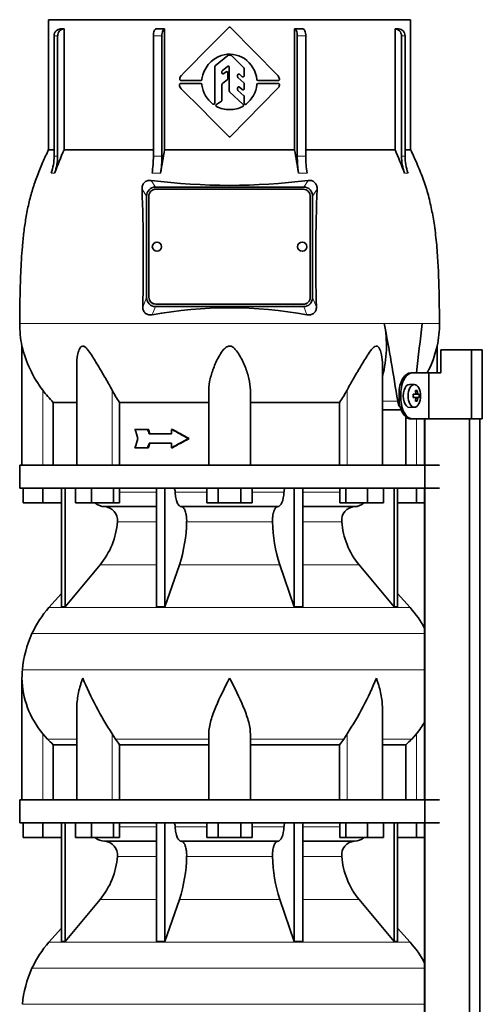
# Model space of a CAD drawing. Header units: millimetres. Extents: x 166 to 762, y -3522 to 2287.
# Tile 25 of 27: x 171 to 372, y 1536 to 1963. Entities that reach past the tile are written whole.
import ezdxf

# ---------------------------------------------------------------- set-up
doc = ezdxf.new("R2010")
doc.units = ezdxf.units.MM
for name, color, linetype in [('LOW_134-17', 7, 'Continuous'), ('M5X8_UNI7687', 7, 'Continuous'), ('VSI134_DIFFUSORE', 7, 'Continuous'), ('VSI134_TERMINALE', 7, 'Continuous'), ('VSI134_TESTATA', 7, 'Continuous')]:
    doc.layers.add(name, color=color, linetype=linetype)

# ---------------------------------------------------------------- blocks, each defined once
blk = doc.blocks.new('SE')
at = {"layer": 'LOW_134-17', "color": 7, "linetype": 'Continuous', "lineweight": 35}
for p, q in [((346.57, 1789.68), (346.57, 1769.68)), ((346.64, 1789.68), (346.64, -691.82)), ((366.02, -691.82), (366.02, 1789.68)), ((370.57, -691.82), (370.57, 1789.68)), ((346.57, 1759.68), (346.57, 1624.68)), ((346.57, 1614.68), (346.57, 1479.68))]:
    blk.add_line(p, q, dxfattribs=at)
at = {"layer": 'M5X8_UNI7687', "color": 7, "linetype": 'Continuous', "lineweight": 35}
for p, q in [((342.15, 1804.61), (340.05, 1804.68)), ((343.31, 1802.02), (342.65, 1801.48)), ((341.67, 1800.31), (342.47, 1800.39)), ((342.47, 1798.97), (341.67, 1799.06)), ((344.21, 1800.38), (341.98, 1800.22)), ((344.21, 1798.99), (341.98, 1799.15)), ((343.31, 1797.35), (342.65, 1797.89)), ((340.05, 1794.68), (342.15, 1794.75))]:
    blk.add_line(p, q, dxfattribs=at)
at = {"layer": 'M5X8_UNI7687', "color": 4, "linetype": 'Continuous', "lineweight": 9}
for p, q in [((342.71, 1800.81), (343.49, 1800.89)), ((341.67, 1800.31), (342.45, 1800.39)), ((342.45, 1798.97), (341.67, 1799.06)), ((343.76, 1800.39), (341.98, 1800.22)), ((341.98, 1799.15), (343.76, 1798.97)), ((343.49, 1798.48), (342.7, 1798.55))]:
    blk.add_line(p, q, dxfattribs=at)
at = {"layer": 'M5X8_UNI7687', "color": 7, "linetype": 'Continuous', "lineweight": 35}
blk.add_arc((334.96, 1799.68), 9.27, 355.7167, 4.2833, dxfattribs=at)
for centre, major_axis, ratio, start_param, end_param in [((340, 1799.68), (0, 5), 0.544639, 0, 3.159643), ((336.65, 1796.62), (7.92, 4.79), 0.318449, 0.410036, 0.559729), ((334.9, 1799.68), (0, 10), 0.788011, 4.833518, 4.948078), ((334.73, 1799.68), (0, 10), 0.882948, 4.833518, 4.948078), ((334.81, 1799.53), (9.97, 0.73), 0.047468, 0.695348, 0.809907), ((338.32, 1799.68), (0, -9.26), 0.361923, 1.49595, 1.645642), ((334.81, 1799.84), (9.97, -0.73), 0.047468, -0.809907, -0.695348), ((341.99, 1800.72), (-0.975, -0.099), 0.510424, 1.182652, 1.511361), ((341.99, 1798.65), (-0.975, 0.099), 0.510424, 4.771824, 5.100533), ((334.9, 1799.68), (0, -10), 0.788011, 1.335108, 1.449667), ((336.65, 1802.75), (7.92, -4.79), 0.318449, -0.559729, -0.410036), ((334.73, 1799.68), (0, -10), 0.882948, 1.335108, 1.449667), ((334.81, 1799.53), (9.97, 0.73), 0.047468, 0.33853, 0.453089), ((334.81, 1799.84), (9.97, -0.73), 0.047468, -0.453089, -0.33853)]:
    blk.add_ellipse(centre, major_axis=major_axis, ratio=ratio, start_param=start_param, end_param=end_param, dxfattribs=at)
blk.add_ellipse((342.1, 1799.68), major_axis=(0, -4.93), ratio=0.544639, dxfattribs=at)
for points in [[(342.45, 1800.39), (342.46, 1800.39), (342.48, 1800.4), (342.51, 1800.4), (342.54, 1800.42), (342.57, 1800.43), (342.59, 1800.45), (342.62, 1800.48), (342.64, 1800.51), (342.66, 1800.54), (342.68, 1800.58), (342.69, 1800.62), (342.7, 1800.66), (342.71, 1800.7), (342.72, 1800.75), (342.72, 1800.79), (342.72, 1800.84), (342.72, 1800.87), (342.72, 1800.89)], [(343.49, 1800.89), (343.49, 1800.87), (343.5, 1800.84), (343.51, 1800.79), (343.52, 1800.75), (343.53, 1800.7), (343.54, 1800.66), (343.56, 1800.62), (343.58, 1800.58), (343.59, 1800.54), (343.61, 1800.51), (343.63, 1800.48), (343.66, 1800.45), (343.68, 1800.43), (343.7, 1800.42), (343.72, 1800.4), (343.74, 1800.4), (343.76, 1800.39), (343.76, 1800.39)], [(342.72, 1798.48), (342.72, 1798.49), (342.72, 1798.53), (342.72, 1798.57), (342.72, 1798.62), (342.71, 1798.66), (342.7, 1798.71), (342.69, 1798.75), (342.68, 1798.79), (342.66, 1798.83), (342.64, 1798.86), (342.62, 1798.89), (342.59, 1798.91), (342.57, 1798.93), (342.54, 1798.95), (342.51, 1798.96), (342.48, 1798.97), (342.46, 1798.97), (342.45, 1798.97)], [(343.76, 1798.97), (343.76, 1798.97), (343.74, 1798.97), (343.72, 1798.96), (343.7, 1798.95), (343.68, 1798.93), (343.66, 1798.91), (343.63, 1798.89), (343.61, 1798.86), (343.59, 1798.83), (343.58, 1798.79), (343.56, 1798.75), (343.54, 1798.71), (343.53, 1798.66), (343.52, 1798.62), (343.51, 1798.57), (343.5, 1798.53), (343.49, 1798.49), (343.49, 1798.48)]]:
    blk.add_open_spline(points, degree=3, dxfattribs=at)
at = {"layer": 'VSI134_DIFFUSORE', "color": 7, "linetype": 'Continuous', "lineweight": 35}
for p, q in [((353.01, 1769.68), (171.01, 1769.68)), ((171.01, 1769.68), (171.01, 1759.68)), ((171.01, 1759.68), (353.01, 1759.68)), ((172.51, 1753.28), (172.51, 1759.68)), ((172.51, 1753.28), (172.51, 1759.68)), ((181.01, 1753.28), (181.01, 1759.68)), ((189.18, 1759.68), (189.18, 1708.23)), ((190.71, 1759.68), (190.71, 1708.23)), ((195.25, 1753.28), (195.25, 1759.68)), ((202.19, 1753.28), (202.19, 1759.68)), ((211.67, 1753.28), (211.67, 1759.68)), ((214.21, 1753.28), (214.21, 1759.68)), ((230.31, 1759.68), (230.31, 1708.23)), ((234, 1759.68), (234, 1708.23)), ((252.19, 1753.28), (252.19, 1759.68)), ((257.1, 1753.28), (257.1, 1759.68)), ((266.91, 1753.28), (266.91, 1759.68)), ((271.82, 1753.28), (271.82, 1759.68)), ((290.01, 1759.68), (290.01, 1708.23)), ((293.7, 1759.68), (293.7, 1708.23)), ((309.8, 1753.28), (309.8, 1759.68)), ((312.34, 1753.28), (312.34, 1759.68)), ((321.82, 1753.28), (321.82, 1759.68)), ((328.76, 1753.28), (328.76, 1759.68)), ((333.3, 1759.68), (333.3, 1708.23)), ((334.83, 1759.68), (334.83, 1708.23)), ((343.01, 1753.28), (343.01, 1759.68)), ((181.01, 1753.28), (172.51, 1753.28)), ((189.18, 1753.28), (181.01, 1753.28)), ((202.19, 1753.28), (195.25, 1753.28)), ((211.67, 1753.28), (202.19, 1753.28)), ((207.83, 1751.68), (230.31, 1751.68)), ((214.21, 1753.28), (211.67, 1753.28)), ((241.1, 1751.68), (282.91, 1751.68)), ((257.1, 1753.28), (252.19, 1753.28)), ((266.91, 1753.28), (257.1, 1753.28)), ((271.82, 1753.28), (266.91, 1753.28)), ((293.7, 1751.68), (316.18, 1751.68)), ((312.34, 1753.28), (309.8, 1753.28)), ((321.82, 1753.28), (312.34, 1753.28)), ((328.76, 1753.28), (321.82, 1753.28)), ((343.01, 1753.28), (334.83, 1753.28)), ((346.57, 1753.28), (343.01, 1753.28)), ((190.71, 1708.23), (205.86, 1726.44)), ((234, 1708.23), (240.28, 1726.44)), ((283.73, 1726.44), (290.01, 1708.23)), ((318.15, 1726.44), (333.3, 1708.23)), ((189.18, 1714), (183.71, 1707.93)), ((340.3, 1707.93), (334.83, 1714)), ((189.18, 1708.23), (190.71, 1708.23)), ((230.31, 1708.23), (234, 1708.23)), ((290.01, 1708.23), (293.7, 1708.23)), ((333.3, 1708.23), (334.83, 1708.23)), ((172.01, 1677.42), (172.01, 1624.68)), ((195.73, 1664.04), (195.73, 1624.68)), ((328.28, 1624.68), (328.28, 1664.04)), ((183.02, 1650.98), (181.01, 1653.28)), ((212.52, 1650.98), (211.09, 1653.28)), ((253.01, 1624.68), (253.01, 1653.28)), ((271.01, 1624.68), (271.01, 1653.28)), ((312.92, 1653.28), (311.5, 1650.98)), ((343.01, 1653.28), (340.99, 1650.98)), ((185.53, 1648.54), (195.73, 1648.54)), ((185.53, 1624.68), (185.53, 1648.54)), ((214.3, 1648.54), (253.01, 1648.54)), ((214.3, 1624.68), (214.3, 1648.54)), ((271.01, 1648.54), (309.72, 1648.54)), ((309.72, 1648.54), (309.72, 1624.68)), ((328.28, 1648.54), (338.48, 1648.54)), ((338.48, 1648.54), (338.48, 1624.68)), ((353.01, 1624.68), (171.01, 1624.68)), ((171.01, 1624.68), (171.01, 1614.68)), ((171.01, 1614.68), (353.01, 1614.68)), ((172.51, 1608.28), (172.51, 1614.68)), ((172.51, 1608.28), (172.51, 1614.68)), ((181.01, 1608.28), (181.01, 1614.68)), ((189.18, 1614.68), (189.18, 1563.23)), ((190.71, 1614.68), (190.71, 1563.23)), ((195.25, 1608.28), (195.25, 1614.68)), ((202.19, 1608.28), (202.19, 1614.68)), ((211.67, 1608.28), (211.67, 1614.68)), ((214.21, 1608.28), (214.21, 1614.68)), ((230.31, 1614.68), (230.31, 1563.23)), ((234, 1614.68), (234, 1563.23)), ((252.19, 1608.28), (252.19, 1614.68)), ((257.1, 1608.28), (257.1, 1614.68)), ((266.91, 1608.28), (266.91, 1614.68)), ((271.82, 1608.28), (271.82, 1614.68)), ((290.01, 1614.68), (290.01, 1563.23)), ((293.7, 1614.68), (293.7, 1563.23)), ((309.8, 1608.28), (309.8, 1614.68)), ((312.34, 1608.28), (312.34, 1614.68)), ((321.82, 1608.28), (321.82, 1614.68)), ((328.76, 1608.28), (328.76, 1614.68)), ((333.3, 1614.68), (333.3, 1563.23)), ((334.83, 1614.68), (334.83, 1563.23)), ((343.01, 1608.28), (343.01, 1614.68)), ((181.01, 1608.28), (172.51, 1608.28)), ((189.18, 1608.28), (181.01, 1608.28)), ((202.19, 1608.28), (195.25, 1608.28)), ((211.67, 1608.28), (202.19, 1608.28)), ((207.83, 1606.68), (230.31, 1606.68)), ((214.21, 1608.28), (211.67, 1608.28)), ((241.1, 1606.68), (282.91, 1606.68)), ((257.1, 1608.28), (252.19, 1608.28)), ((266.91, 1608.28), (257.1, 1608.28)), ((271.82, 1608.28), (266.91, 1608.28)), ((293.7, 1606.68), (316.18, 1606.68)), ((312.34, 1608.28), (309.8, 1608.28)), ((321.82, 1608.28), (312.34, 1608.28)), ((328.76, 1608.28), (321.82, 1608.28)), ((343.01, 1608.28), (334.83, 1608.28)), ((346.57, 1608.28), (343.01, 1608.28)), ((190.71, 1563.23), (205.86, 1581.44)), ((234, 1563.23), (240.28, 1581.44)), ((283.73, 1581.44), (290.01, 1563.23)), ((318.15, 1581.44), (333.3, 1563.23)), ((189.18, 1569), (183.71, 1562.93)), ((340.3, 1562.93), (334.83, 1569)), ((189.18, 1563.23), (190.71, 1563.23)), ((230.31, 1563.23), (234, 1563.23)), ((290.01, 1563.23), (293.7, 1563.23)), ((333.3, 1563.23), (334.83, 1563.23))]:
    blk.add_line(p, q, dxfattribs=at)
at = {"layer": 'VSI134_DIFFUSORE', "color": 4, "linetype": 'Continuous', "lineweight": 9}
for p, q in [((214.21, 1757.91), (230.31, 1757.91)), ((238.43, 1757.91), (252.19, 1757.91)), ((271.82, 1757.91), (285.58, 1757.91)), ((293.7, 1757.91), (309.8, 1757.91)), ((230.31, 1745.14), (213.38, 1745.14)), ((280.62, 1745.14), (243.39, 1745.14)), ((310.63, 1745.14), (293.7, 1745.14)), ((205.86, 1726.44), (230.31, 1726.44)), ((240.28, 1726.44), (283.73, 1726.44)), ((293.7, 1726.44), (318.15, 1726.44)), ((183.71, 1707.93), (340.3, 1707.93)), ((346.57, 1696.67), (176.34, 1696.67)), ((172.18, 1681.04), (346.57, 1681.04)), ((181.01, 1624.68), (181.01, 1653.28)), ((211.09, 1624.68), (211.09, 1653.28)), ((312.92, 1624.68), (312.92, 1653.28)), ((343.01, 1624.68), (343.01, 1653.28)), ((183.02, 1650.98), (195.73, 1650.98)), ((212.52, 1650.98), (253.01, 1650.98)), ((271.01, 1650.98), (311.5, 1650.98)), ((328.28, 1650.98), (340.99, 1650.98)), ((214.21, 1612.91), (230.31, 1612.91)), ((238.43, 1612.91), (252.19, 1612.91)), ((271.82, 1612.91), (285.58, 1612.91)), ((293.7, 1612.91), (309.8, 1612.91)), ((230.31, 1600.14), (213.38, 1600.14)), ((280.62, 1600.14), (243.39, 1600.14)), ((310.63, 1600.14), (293.7, 1600.14)), ((205.86, 1581.44), (230.31, 1581.44)), ((240.28, 1581.44), (283.73, 1581.44)), ((293.7, 1581.44), (318.15, 1581.44)), ((183.71, 1562.93), (340.3, 1562.93)), ((346.57, 1551.67), (176.34, 1551.67)), ((172.18, 1536.04), (346.57, 1536.04))]:
    blk.add_line(p, q, dxfattribs=at)
at = {"layer": 'VSI134_DIFFUSORE', "color": 7, "linetype": 'Continuous', "lineweight": 35}
for centre, radius, start, end in [((208.06, 1758.36), 6.68, 229.5852, 268.0094), ((207.55, 1745.82), 5.87, 353.3223, 87.2173), ((316.44, 1745.84), 5.85, 92.5772, 186.8833), ((315.95, 1758.36), 6.68, 271.9979, 310.3729), ((180.07, 1747.66), 33.4, 320.5472, 355.6594), ((178.44, 1746.34), 64.97, 342.1602, 358.9354), ((347.08, 1746.59), 66.48, 181.2569, 197.6475), ((344.04, 1747.71), 33.51, 184.3996, 219.3938), ((216.41, 1678.48), 44, 138, 155.5912), ((307.61, 1678.48), 44, 27.6842, 42), ((220.96, 1676.42), 49, 155.5912, 174.5826), ((210.51, 1677.41), 38.5, 174.5826, 180.0352), ((210.7, 1678.09), 38.7, 181.0159, 219.8906), ((336.7, 1734.95), 149.83, 202.585, 213.0327), ((201.79, 1727.31), 133.53, 326.3278, 338.0546), ((313.31, 1678.09), 38.7, 320.1094, 329.446), ((245.66, 1673.22), 39.91, 213.8601, 218.2043), ((278.38, 1673.2), 39.88, 321.7938, 326.1418), ((208.06, 1613.36), 6.68, 229.5852, 268.0094), ((207.55, 1600.82), 5.87, 353.3223, 87.2173), ((316.44, 1600.84), 5.85, 92.5772, 186.8833), ((315.95, 1613.36), 6.68, 271.9979, 310.3729), ((180.07, 1602.66), 33.4, 320.5472, 355.6594), ((178.44, 1601.34), 64.97, 342.1602, 358.9354), ((347.08, 1601.59), 66.48, 181.2569, 197.6475), ((344.04, 1602.71), 33.51, 184.3996, 219.3938), ((216.41, 1533.48), 44, 138, 155.5912), ((307.61, 1533.48), 44, 27.6842, 42), ((220.96, 1531.42), 49, 155.5912, 174.5826)]:
    blk.add_arc(centre, radius, start, end, dxfattribs=at)
for points, knots in [([(237.67, 1759.68), (237.72, 1759.68), (237.76, 1759.67), (237.86, 1759.63), (237.9, 1759.6), (238.03, 1759.47), (238.11, 1759.34), (238.25, 1759.01), (238.31, 1758.82), (238.39, 1758.39), (238.42, 1758.15), (238.43, 1757.91)], [0, 0, 0, 0, 0.125, 0.125, 0.25, 0.25, 0.5, 0.5, 0.75, 0.75, 1, 1, 1, 1]), ([(241.1, 1751.68), (240.93, 1751.68), (240.77, 1751.72), (240.53, 1751.84), (240.45, 1751.89), (240.29, 1752), (240.22, 1752.07), (239.99, 1752.29), (239.84, 1752.48), (239.56, 1752.93), (239.43, 1753.18), (239.19, 1753.74), (239.08, 1754.06), (238.88, 1754.73), (238.79, 1755.09), (238.64, 1755.84), (238.58, 1756.24), (238.48, 1757.06), (238.45, 1757.48), (238.43, 1757.91)], [0, 0, 0, 0, 0.125, 0.125, 0.1875, 0.1875, 0.25, 0.25, 0.375, 0.375, 0.5, 0.5, 0.625, 0.625, 0.75, 0.75, 0.875, 0.875, 1, 1, 1, 1]), ([(285.58, 1757.91), (285.5, 1756.2), (285.19, 1754.6), (284.21, 1752.33), (283.56, 1751.68), (282.91, 1751.68)], [0, 0, 0, 0, 0.5, 0.5, 1, 1, 1, 1]), ([(285.58, 1757.91), (285.59, 1758.15), (285.62, 1758.38), (285.68, 1758.71), (285.71, 1758.81), (285.76, 1759), (285.79, 1759.09), (285.86, 1759.26), (285.9, 1759.33), (285.98, 1759.45), (286.02, 1759.51), (286.11, 1759.6), (286.15, 1759.63), (286.25, 1759.67), (286.29, 1759.68), (286.34, 1759.68)], [0, 0, 0, 0, 0.25, 0.25, 0.375, 0.375, 0.5, 0.5, 0.625, 0.625, 0.75, 0.75, 0.875, 0.875, 1, 1, 1, 1]), ([(241.1, 1751.68), (241.18, 1751.68), (241.26, 1751.67), (241.42, 1751.63), (241.49, 1751.6), (241.73, 1751.47), (241.88, 1751.34), (242.17, 1751), (242.31, 1750.8), (242.5, 1750.44), (242.57, 1750.31), (242.69, 1750.03), (242.74, 1749.88), (242.9, 1749.42), (243, 1749.09), (243.12, 1748.55), (243.16, 1748.37), (243.22, 1747.99), (243.25, 1747.8), (243.33, 1747.21), (243.37, 1746.8), (243.41, 1745.97), (243.41, 1745.55), (243.39, 1745.14)], [0, 0, 0, 0, 0.0625, 0.0625, 0.125, 0.125, 0.25, 0.25, 0.375, 0.375, 0.4375, 0.4375, 0.5, 0.5, 0.625, 0.625, 0.6875, 0.6875, 0.75, 0.75, 0.875, 0.875, 1, 1, 1, 1]), ([(280.62, 1745.14), (280.6, 1745.55), (280.61, 1745.97), (280.63, 1746.59), (280.65, 1746.79), (280.68, 1747.2), (280.71, 1747.4), (280.78, 1747.99), (280.85, 1748.37), (280.97, 1748.91), (281.02, 1749.08), (281.11, 1749.42), (281.21, 1749.74), (281.32, 1750.03), (281.44, 1750.3), (281.51, 1750.44), (281.7, 1750.8), (281.84, 1751.01), (282.13, 1751.34), (282.29, 1751.47), (282.6, 1751.64), (282.75, 1751.68), (282.91, 1751.68)], [0, 0, 0, 0, 0.125, 0.125, 0.1875, 0.1875, 0.25, 0.25, 0.375, 0.375, 0.4375, 0.4375, 0.5, 0.5625, 0.5625, 0.625, 0.625, 0.75, 0.75, 0.875, 0.875, 1, 1, 1, 1]), ([(198.37, 1677.41), (198.27, 1677.15), (198.18, 1676.89), (198, 1676.36), (197.91, 1676.1), (197.66, 1675.32), (197.5, 1674.8), (197.04, 1673.24), (196.77, 1672.21), (196.32, 1670.13), (196.14, 1669.09), (195.87, 1667.04), (195.78, 1666.02), (195.74, 1664.68), (195.73, 1664.36), (195.73, 1664.03)], [0, 0, 0, 0, 0.03125, 0.03125, 0.0625, 0.0625, 0.125, 0.125, 0.25, 0.25, 0.375, 0.375, 0.5, 0.5, 0.5400162, 0.5400162, 0.5400162, 0.5400162]), ([(262.01, 1677.41), (259.89, 1673.26), (257.74, 1669.05), (255.2, 1662.98), (254.45, 1660.97), (253.36, 1657.01), (253.01, 1655.11), (253.01, 1653.28)], [0, 0, 0, 0, 0.5, 0.5, 0.75, 0.75, 1, 1, 1, 1]), ([(271.01, 1653.28), (271.01, 1655.11), (270.66, 1657.01), (269.56, 1660.96), (268.81, 1662.97), (266.27, 1669.05), (264.12, 1673.26), (262.01, 1677.41)], [0, 0, 0, 0, 0.25, 0.25, 0.5, 0.5, 1, 1, 1, 1]), ([(328.28, 1664.03), (328.28, 1664.37), (328.27, 1664.71), (328.19, 1667.1), (327.91, 1669.14), (327.23, 1672.22), (326.97, 1673.25), (326.52, 1674.8), (326.35, 1675.32), (326.1, 1676.1), (325.97, 1676.49), (325.83, 1676.89), (325.74, 1677.15), (325.69, 1677.28), (325.65, 1677.41)], [0.4588627, 0.4588627, 0.4588627, 0.4588627, 0.5, 0.5, 0.75, 0.75, 0.875, 0.875, 0.9375, 0.9375, 0.96875, 0.984375, 0.984375, 1, 1, 1, 1]), ([(237.67, 1614.68), (237.72, 1614.68), (237.76, 1614.67), (237.86, 1614.63), (237.9, 1614.6), (238.03, 1614.47), (238.11, 1614.34), (238.25, 1614.01), (238.31, 1613.82), (238.39, 1613.39), (238.42, 1613.15), (238.43, 1612.91)], [0, 0, 0, 0, 0.125, 0.125, 0.25, 0.25, 0.5, 0.5, 0.75, 0.75, 1, 1, 1, 1]), ([(241.1, 1606.68), (240.93, 1606.68), (240.77, 1606.72), (240.53, 1606.84), (240.45, 1606.89), (240.29, 1607), (240.22, 1607.07), (239.99, 1607.29), (239.84, 1607.48), (239.56, 1607.93), (239.43, 1608.18), (239.19, 1608.74), (239.08, 1609.06), (238.88, 1609.73), (238.79, 1610.09), (238.64, 1610.84), (238.58, 1611.24), (238.48, 1612.06), (238.45, 1612.48), (238.43, 1612.91)], [0, 0, 0, 0, 0.125, 0.125, 0.1875, 0.1875, 0.25, 0.25, 0.375, 0.375, 0.5, 0.5, 0.625, 0.625, 0.75, 0.75, 0.875, 0.875, 1, 1, 1, 1]), ([(285.58, 1612.91), (285.5, 1611.2), (285.19, 1609.6), (284.21, 1607.33), (283.56, 1606.68), (282.91, 1606.68)], [0, 0, 0, 0, 0.5, 0.5, 1, 1, 1, 1]), ([(285.58, 1612.91), (285.59, 1613.15), (285.62, 1613.38), (285.68, 1613.71), (285.71, 1613.81), (285.76, 1614), (285.79, 1614.09), (285.86, 1614.26), (285.9, 1614.33), (285.98, 1614.45), (286.02, 1614.51), (286.11, 1614.6), (286.15, 1614.63), (286.25, 1614.67), (286.29, 1614.68), (286.34, 1614.68)], [0, 0, 0, 0, 0.25, 0.25, 0.375, 0.375, 0.5, 0.5, 0.625, 0.625, 0.75, 0.75, 0.875, 0.875, 1, 1, 1, 1]), ([(241.1, 1606.68), (241.18, 1606.68), (241.26, 1606.67), (241.42, 1606.63), (241.49, 1606.6), (241.73, 1606.47), (241.88, 1606.34), (242.17, 1606), (242.31, 1605.8), (242.5, 1605.44), (242.57, 1605.31), (242.69, 1605.03), (242.74, 1604.88), (242.9, 1604.42), (243, 1604.09), (243.12, 1603.55), (243.16, 1603.37), (243.22, 1602.99), (243.25, 1602.8), (243.33, 1602.21), (243.37, 1601.8), (243.41, 1600.97), (243.41, 1600.55), (243.39, 1600.14)], [0, 0, 0, 0, 0.0625, 0.0625, 0.125, 0.125, 0.25, 0.25, 0.375, 0.375, 0.4375, 0.4375, 0.5, 0.5, 0.625, 0.625, 0.6875, 0.6875, 0.75, 0.75, 0.875, 0.875, 1, 1, 1, 1]), ([(280.62, 1600.14), (280.6, 1600.55), (280.61, 1600.97), (280.63, 1601.59), (280.65, 1601.79), (280.68, 1602.2), (280.71, 1602.4), (280.78, 1602.99), (280.85, 1603.37), (280.97, 1603.91), (281.02, 1604.08), (281.11, 1604.42), (281.21, 1604.74), (281.32, 1605.03), (281.44, 1605.3), (281.51, 1605.44), (281.7, 1605.8), (281.84, 1606.01), (282.13, 1606.34), (282.29, 1606.47), (282.6, 1606.64), (282.75, 1606.68), (282.91, 1606.68)], [0, 0, 0, 0, 0.125, 0.125, 0.1875, 0.1875, 0.25, 0.25, 0.375, 0.375, 0.4375, 0.4375, 0.5, 0.5625, 0.5625, 0.625, 0.625, 0.75, 0.75, 0.875, 0.875, 1, 1, 1, 1])]:
    blk.add_open_spline(points, degree=3, knots=knots, dxfattribs=at)
for points in [[(185.53, 1648.54), (184.66, 1649.32), (183.82, 1650.14), (183.02, 1650.98)], [(340.99, 1650.98), (340.19, 1650.14), (339.35, 1649.32), (338.48, 1648.54)]]:
    blk.add_open_spline(points, degree=3, dxfattribs=at)
at = {"layer": 'VSI134_TERMINALE', "color": 7, "linetype": 'Continuous', "lineweight": 35}
for p, q in [((366.9, 1819.68), (353.56, 1819.68)), ((353.56, 1819.68), (353.56, 1809.68)), ((371.58, 1819.68), (366.9, 1819.68)), ((366.9, 1789.68), (366.9, 1819.68)), ((371.58, 1789.68), (371.58, 1819.68)), ((340.52, 1809.68), (341.33, 1809.68)), ((341.33, 1809.68), (348.33, 1809.68)), ((348.33, 1809.68), (353.56, 1809.68)), ((348.33, 1789.68), (348.33, 1809.68)), ((335.46, 1798.68), (335.46, 1800.68)), ((336.26, 1798.68), (336.26, 1800.68)), ((341.33, 1789.68), (340.52, 1789.68)), ((341.33, 1789.68), (348.33, 1789.68)), ((366.9, 1789.68), (348.33, 1789.68)), ((371.58, 1789.68), (366.9, 1789.68))]:
    blk.add_line(p, q, dxfattribs=at)
at = {"layer": 'VSI134_TERMINALE', "color": 4, "linetype": 'Continuous', "lineweight": 9}
for p, q in [((335.46, 1800.68), (336.26, 1800.68)), ((336.26, 1798.68), (335.46, 1798.68))]:
    blk.add_line(p, q, dxfattribs=at)
at = {"layer": 'VSI134_TERMINALE', "color": 7, "linetype": 'Continuous', "lineweight": 35}
for points in [[(335.46, 1800.68), (335.46, 1801.87), (335.6, 1803.04), (336.14, 1805.22), (336.53, 1806.22), (337.98, 1808.71), (339.28, 1809.68), (340.52, 1809.68)], [(341.33, 1809.68), (340.7, 1809.68), (340.08, 1809.45), (338.87, 1808.55), (338.3, 1807.88), (336.85, 1805.4), (336.26, 1803.06), (336.26, 1800.68)], [(340.52, 1789.68), (339.9, 1789.68), (339.27, 1789.92), (338.07, 1790.82), (337.5, 1791.48), (336.05, 1793.97), (335.46, 1796.3), (335.46, 1798.68)], [(336.26, 1798.68), (336.26, 1797.49), (336.4, 1796.33), (336.94, 1794.15), (337.33, 1793.15), (338.78, 1790.66), (340.08, 1789.68), (341.33, 1789.68)]]:
    blk.add_open_spline(points, degree=3, knots=[0, 0, 0, 0, 0.25, 0.25, 0.5, 0.5, 1, 1, 1, 1], dxfattribs=at)
at = {"layer": 'VSI134_TESTATA', "color": 7, "linetype": 'Continuous', "lineweight": 35}
for p, q in [((340.51, 1962.68), (183.51, 1962.68)), ((183.51, 1962.68), (183.51, 1906.34)), ((340.51, 1906.34), (340.51, 1962.68)), ((190.27, 1958.68), (190.27, 1906.34)), ((233.82, 1958.68), (233.82, 1906.34)), ((262.36, 1959.32), (282.96, 1938.44)), ((290.19, 1906.34), (290.19, 1958.68)), ((333.74, 1906.34), (333.74, 1958.68)), ((185.94, 1903.57), (185.94, 1955.68)), ((187.47, 1955.68), (187.47, 1903.57)), ((228.97, 1903.57), (228.97, 1955.68)), ((232.66, 1955.68), (232.66, 1903.57)), ((291.35, 1903.57), (291.35, 1955.68)), ((295.04, 1955.68), (295.04, 1903.57)), ((336.54, 1903.57), (336.54, 1955.68)), ((338.07, 1955.68), (338.07, 1903.57)), ((255.79, 1942.65), (261.24, 1947.14)), ((261.56, 1947.25), (262.43, 1947.25)), ((262.78, 1947.11), (268.18, 1941.76)), ((255.61, 1926.51), (255.61, 1942.26)), ((258.86, 1940.59), (261.07, 1942.47)), ((261.89, 1931.79), (261.89, 1942.09)), ((268.33, 1938.36), (268.33, 1941.41)), ((250, 1937.02), (249.99, 1936.8)), ((258.68, 1939.7), (258.68, 1940.21)), ((259.49, 1939.3), (260.5, 1940.1)), ((261.31, 1937.12), (261.31, 1939.71)), ((265.48, 1937.94), (265.48, 1938.65)), ((265.65, 1937.57), (268.16, 1935.37)), ((266.3, 1939.03), (267.5, 1937.98)), ((240.85, 1935.04), (249.49, 1935.04)), ((249.49, 1936.32), (240.89, 1936.32)), ((249.99, 1934.57), (250, 1934.35)), ((258.68, 1927.8), (258.68, 1934.58)), ((258.87, 1934.97), (261.11, 1936.73)), ((282.98, 1932.95), (262.36, 1912.04)), ((265.48, 1932.38), (265.48, 1933.08)), ((266.31, 1933.46), (267.5, 1932.4)), ((268.33, 1932.77), (268.33, 1934.99)), ((283.14, 1936.32), (274.34, 1936.32)), ((274.34, 1935.05), (283.15, 1935.04)), ((267.84, 1925.91), (262.04, 1931.43)), ((265.64, 1932.01), (268.17, 1929.76)), ((268.33, 1926.48), (268.33, 1929.39)), ((256.29, 1925.94), (258.46, 1927.38)), ((185.94, 1906.34), (183.51, 1906.34)), ((190.27, 1906.34), (228.97, 1906.34)), ((233.82, 1906.34), (290.19, 1906.34)), ((295.04, 1906.34), (333.74, 1906.34)), ((338.07, 1906.34), (340.51, 1906.34)), ((229.83, 1890.18), (294.19, 1890.18)), ((226.01, 1842.36), (226.01, 1886.19)), ((227.01, 1886.25), (227.01, 1842.41)), ((294.01, 1889.24), (230.01, 1889.24)), ((297.01, 1842.41), (297.01, 1886.25)), ((298.01, 1886.19), (298.01, 1842.36)), ((227.01, 1842.41), (227.01, 1842.37)), ((230.01, 1839.43), (294.01, 1839.43)), ((230.01, 1839.38), (294.01, 1839.38)), ((297.01, 1842.41), (297.01, 1842.37)), ((294.19, 1838.38), (229.83, 1838.38)), ((172.01, 1821.27), (172.01, 1769.68)), ((352.01, 1809.68), (352.01, 1821.27)), ((195.73, 1813.19), (195.73, 1769.68)), ((328.28, 1769.68), (328.28, 1813.19)), ((253.01, 1769.68), (253.01, 1802.15)), ((271.01, 1769.68), (271.01, 1802.15)), ((185.53, 1769.68), (185.53, 1796.87)), ((185.53, 1796.87), (195.73, 1796.87)), ((214.3, 1796.87), (253.01, 1796.87)), ((214.3, 1769.68), (214.3, 1796.87)), ((271.01, 1796.87), (309.72, 1796.87)), ((309.72, 1796.87), (309.72, 1769.68)), ((328.28, 1793.68), (336.37, 1793.68)), ((338.48, 1790.55), (338.48, 1769.68)), ((226.48, 1785.18), (220.99, 1785.18)), ((226.86, 1785.18), (226.48, 1785.18)), ((237.22, 1785.18), (236.84, 1785.18)), ((236.84, 1785.18), (236.84, 1783.18)), ((236.84, 1783.18), (227.13, 1783.18)), ((236.84, 1779.18), (227.13, 1779.18)), ((236.84, 1779.18), (236.84, 1777.18)), ((244.48, 1781.18), (244.09, 1781.18)), ((226.48, 1777.18), (220.99, 1777.18)), ((226.86, 1777.18), (226.48, 1777.18)), ((237.22, 1777.18), (236.84, 1777.18))]:
    blk.add_line(p, q, dxfattribs=at)
at = {"layer": 'VSI134_TESTATA', "color": 4, "linetype": 'Continuous', "lineweight": 9}
for p, q in [((187.47, 1955.68), (185.94, 1955.68)), ((232.66, 1955.68), (228.97, 1955.68)), ((295.04, 1955.68), (291.35, 1955.68)), ((338.07, 1955.68), (336.54, 1955.68)), ((185.02, 1896.24), (184.64, 1896.19)), ((185.02, 1896.24), (186.17, 1896.19)), ((229.34, 1896.24), (228.43, 1896.19)), ((229.34, 1896.24), (232.13, 1896.19)), ((292.8, 1896.24), (291.88, 1896.19)), ((292.8, 1896.24), (295.58, 1896.19)), ((338.21, 1896.24), (337.84, 1896.19)), ((338.21, 1896.24), (339.37, 1896.19)), ((229.83, 1890.18), (228, 1893.03)), ((296.01, 1893.03), (294.19, 1890.18)), ((226.01, 1886.19), (224.04, 1889.26)), ((299.97, 1889.26), (298.01, 1886.19)), ((224.36, 1838.17), (226.01, 1842.36)), ((230.01, 1839.43), (230.01, 1839.38)), ((294.01, 1839.43), (294.01, 1839.38)), ((298.01, 1842.36), (299.65, 1838.17)), ((228.45, 1834.85), (229.83, 1838.38)), ((294.19, 1838.38), (295.57, 1834.85)), ((171.01, 1831.1), (327.91, 1831.1)), ((329.09, 1831.1), (327.91, 1831.1)), ((345.46, 1831.11), (353.01, 1831.11)), ((181.01, 1769.68), (181.01, 1802.15)), ((211.09, 1769.68), (211.09, 1802.15)), ((312.92, 1769.68), (312.92, 1802.15)), ((328.28, 1797.39), (334.89, 1797.39)), ((343.01, 1769.68), (343.01, 1789.68))]:
    blk.add_line(p, q, dxfattribs=at)
at = {"layer": 'VSI134_TESTATA', "color": 7, "linetype": 'Continuous', "lineweight": 35}
for centre, radius, start, end in [((189.5, 606.25), 1352.43, 89.96758, 90.03242), ((8944.82, -6635.45), 12217.51, 135.293139, 135.430862), ((262, 1958.97), 0.5, 44.6048, 135.2692), ((334.51, 606.25), 1352.43, 89.96758, 90.03242), ((262.77, 1935.06), 12.92, 109.8101, 171.2914), ((261.85, 1935.37), 12.34, 57.8588, 106.2573), ((261.56, 1946.75), 0.5, 89.9992, 129.4492), ((262.43, 1946.75), 0.502, 45.3881, 89.921), ((261.32, 1935.41), 12.6, 6.1637, 55.7127), ((256.11, 1942.26), 0.503, 129.6191, 179.8293), ((261.39, 1942.09), 0.5, 0, 130.3555), ((267.83, 1941.41), 0.502, 0.0921, 45.217), ((242.92, 1936.77), 2.53, 138.9855, 177.435), ((259.18, 1940.21), 0.503, 130.5093, 179.8462), ((259.18, 1939.7), 0.5, 180, 308.3701), ((260.81, 1939.71), 0.5, 0, 128.3701), ((260.8, 1937.12), 0.503, 308.2331, 359.812), ((265.98, 1938.65), 0.5, 48.872, 180), ((265.98, 1937.94), 0.503, 180.1424, 228.7099), ((267.83, 1938.36), 0.5, 228.8721, 360), ((282.24, 1937.74), 1, 39.9753, 44.6048), ((280.65, 1936.51), 3.01, 7.2724, 38.3465), ((242.49, 1934.35), 2.15, 175.1196, 227.0931), ((240.85, 1934.54), 0.5, 90, 181.1653), ((240.89, 1936.82), 0.5, 173.2798, 270), ((-3961.53, -2267.41), 5941.64, 44.701818, 44.983778), ((249.49, 1936.82), 0.5, 270, 356.945), ((249.49, 1934.54), 0.5, 3.055, 90), ((262.09, 1935.88), 12.18, 187.2267, 233.2382), ((259.18, 1934.58), 0.503, 128.2341, 179.8111), ((265.98, 1933.08), 0.5, 48.3928, 180), ((267.83, 1932.77), 0.5, 228.3928, 360), ((267.83, 1934.99), 0.503, 0.145, 48.7072), ((261.29, 1935.98), 12.63, 308.4465, 353.7792), ((274.34, 1936.82), 0.5, 187.0198, 270), ((274.34, 1934.55), 0.5, 89.956, 172.9788), ((280.96, 1934.73), 2.7, 318.6093, 354.47), ((283.14, 1936.82), 0.5, 270, 8.5762), ((283.15, 1934.54), 0.5, 352.1811, 89.956), ((262.39, 1931.79), 0.502, 180.1047, 226.3403), ((265.98, 1932.39), 0.503, 180.1334, 228.1267), ((267.83, 1929.39), 0.503, 0.1074, 48.1235), ((255.11, 1926.51), 0.5, 231.9328, 360), ((256.57, 1925.52), 0.5, 123.6017, 240.2731), ((261.74, 1935.07), 11.36, 241.4726, 271.3254), ((258.18, 1927.8), 0.504, 303.8575, 359.7442), ((262.28, 1935.04), 11.33, 268.6311, 298.8939), ((267.5, 1925.55), 0.5, 300.4135, 46.4449), ((268.83, 1926.48), 0.5, 179.9709, 308.3186), ((262, 1912.39), 0.5, 224.7366, 315.3954), ((164.42, 1903.56), 21.52, 339.9832, 0.0362), ((396.36, 1817.27), 224.52, 156.6256, 159.4185), ((165.95, 1903.56), 21.52, 339.9832, 0.0362), ((179.26, 1903.49), 49.7, 351.5576, 0.096), ((677.2, 1827), 450.42, 169.8554, 171.1641), ((182.96, 1903.49), 49.7, 351.5576, 0.096), ((-153.19, 1827), 450.42, 8.8359, 10.1446), ((341.05, 1903.49), 49.7, 179.904, 188.4424), ((344.75, 1903.49), 49.7, 179.904, 188.4424), ((127.65, 1817.27), 224.52, 20.5815, 23.3744), ((358.06, 1903.56), 21.52, 179.9638, 200.0168), ((359.59, 1903.56), 21.52, 179.9638, 200.0168), ((262.01, 2163.69), 272.79, 262.8396, 277.1604), ((-628.07, 1858.37), 852.68, 358.64241, 2.07545), ((1124.15, 1858.55), 824.76, 177.86642, 181.41572), ((230.51, 1864.33), 2, 0, 180), ((293.51, 1864.33), 2, 0, 180), ((262.01, 1647.29), 190.54, 79.8557, 100.1443), ((219.87, 1831.1), 48.86, 180.0008, 191.6142), ((279.1, 1821.35), 50.93, 344.9527, 11.0394), ((304.15, 1831.1), 48.86, 348.3855, 0.003), ((222.26, 1833.25), 51.67, 193.411, 217.0092), ((301.75, 1833.25), 51.67, 332.8548, 346.589), ((253.93, 1824.49), 48.31, 207.5468, 214.8794), ((270.09, 1824.49), 48.3, 325.12, 332.4538)]:
    blk.add_arc(centre, radius, start, end, dxfattribs=at)
at = {"layer": 'VSI134_TESTATA', "color": 4, "linetype": 'Continuous', "lineweight": 9}
for centre, radius, start, end in [((186.71, 1897.71), 5.91, 82.5651, 97.4349), ((230.82, 1869.29), 34.33, 86.9151, 93.0849), ((293.19, 1869.29), 34.33, 86.9151, 93.0849), ((337.3, 1897.71), 5.91, 82.5651, 97.4349)]:
    blk.add_arc(centre, radius, start, end, dxfattribs=at)
at = {"layer": 'VSI134_TESTATA', "color": 7, "linetype": 'Continuous', "lineweight": 35}
for centre, major_axis, ratio, start_param, end_param in [((188.72, 1955.68), (0, -3), 0.92388, 3.133099, 4.712389), ((190.25, 1955.68), (0, -3), 0.92388, 3.133099, 4.712389), ((230.12, 1955.68), (0, -3), 0.382683, 3.133099, 4.712389), ((233.81, 1955.68), (0, -3), 0.382683, 3.133099, 4.712389), ((290.2, 1955.68), (0, -3), 0.382683, 1.570796, 3.150087), ((293.89, 1955.68), (0, -3), 0.382683, 1.570796, 3.150087), ((333.76, 1955.68), (0, -3), 0.92388, 1.570796, 3.150087), ((335.3, 1955.68), (0, -3), 0.92388, 1.570796, 3.150087), ((230.07, 1885.94), (1.95, -3.83), 0.92919, 2.69912, 4.210489), ((293.94, 1885.94), (-1.95, -3.83), 0.92919, 2.072696, 3.584065), ((230.01, 1886.25), (3, 0), 0.996195, 1.570796, 3.141593), ((294.01, 1886.25), (3, 0), 0.996195, 0, 1.570796), ((230.51, 1864.33), (2, 0), 0.996195, 3.141593, 6.283185), ((293.51, 1864.33), (2, 0), 0.996195, 3.141593, 6.283185), ((230.07, 1842.62), (1.95, 3.83), 0.92919, 2.072697, 3.584065), ((230.01, 1842.41), (-3, 0), 0.996195, 0, 1.570796), ((230.01, 1842.37), (-3, 0), 0.996195, 0, 1.570796), ((294.01, 1842.41), (-3, 0), 0.996195, 1.570796, 3.141593), ((294.01, 1842.37), (-3, 0), 0.996195, 1.570796, 3.141593), ((293.94, 1842.62), (-1.95, 3.83), 0.92919, 2.69912, 4.210488), ((262.01, 1775.02), (-52.11, 339.42), 0.219797, -1.538622, -1.438638), ((262.01, 1775.02), (52.11, 339.42), 0.219797, -1.434831, -1.371171), ((479.41, 1751.49), (-237.03, 601.65), 0.359605, 1.374595, 1.381187), ((485.35, 1768.09), (-242.55, 615.67), 0.359595, 1.402583, 1.4058), ((482.42, 1768.1), (-239.38, 607.63), 0.359584, 1.402231, 1.405491), ((262.01, 1787.85), (-77.73, 39.62), 0.163128, 1.3252, 1.422004), ((262.01, 1787.85), (-76.74, 39.11), 0.163128, 1.326035, 1.424113), ((479.41, 1810.87), (-237.03, -601.65), 0.359605, -1.381187, -1.374596), ((485.38, 1794.27), (-242.57, -615.71), 0.359617, -1.405787, -1.402569), ((482.42, 1794.27), (-239.38, -607.63), 0.359584, -1.405491, -1.402231), ((262.01, 1774.52), (-77.73, -39.62), 0.163128, -1.422004, -1.3252), ((262.01, 1774.52), (-76.74, -39.11), 0.163128, -1.424113, -1.326035)]:
    blk.add_ellipse(centre, major_axis=major_axis, ratio=ratio, start_param=start_param, end_param=end_param, dxfattribs=at)
for points in [[(230.13, 1958.68), (231.35, 1958.68), (232.58, 1958.68), (233.82, 1958.68)], [(290.19, 1958.68), (291.43, 1958.68), (292.67, 1958.68), (293.88, 1958.68)]]:
    blk.add_open_spline(points, degree=3, dxfattribs=at)
for points, knots in [([(183.52, 1906.37), (182.62, 1904.42), (181.07, 1901), (178.61, 1895.19), (176.52, 1889.2), (174.89, 1883.02), (173.67, 1876.78), (172.78, 1870.54), (171.96, 1862.6), (171.38, 1853.02), (171.1, 1841.72), (171.04, 1834.97), (171.02, 1831.1)], [0, 0, 0, 0, 0.075828, 0.157662, 0.24065, 0.323649, 0.406117, 0.487779, 0.568882, 0.716697, 0.863346, 1, 1, 1, 1]), ([(353, 1831.11), (352.98, 1833.99), (352.93, 1839.09), (352.79, 1847.64), (352.45, 1856.25), (351.85, 1864.95), (350.94, 1873.05), (349.66, 1880.53), (348.05, 1887.37), (345.87, 1894), (343.21, 1900.43), (341.49, 1904.21), (340.49, 1906.37)], [0, 0, 0, 0, 0.1021, 0.21378, 0.32619, 0.439201, 0.552954, 0.643265, 0.734414, 0.825783, 0.916073, 1, 1, 1, 1]), ([(224.04, 1889.26), (224.03, 1889.51), (224.04, 1889.77), (224.1, 1890.29), (224.16, 1890.56), (224.33, 1891.07), (224.45, 1891.32), (224.74, 1891.78), (224.91, 1891.99), (225.21, 1892.27), (225.31, 1892.36), (225.53, 1892.52), (225.65, 1892.59), (225.88, 1892.72), (226.01, 1892.78), (226.25, 1892.87), (226.38, 1892.91), (226.75, 1893.01), (227, 1893.05), (227.51, 1893.07), (227.76, 1893.06), (228, 1893.03)], [0, 0, 0, 0, 0.125, 0.125, 0.25, 0.25, 0.375, 0.375, 0.5, 0.5, 0.5625, 0.5625, 0.625, 0.625, 0.6875, 0.6875, 0.75, 0.75, 0.875, 0.875, 1, 1, 1, 1]), ([(296.01, 1893.03), (296.25, 1893.06), (296.5, 1893.07), (297, 1893.05), (297.26, 1893.01), (297.76, 1892.88), (298, 1892.79), (298.48, 1892.53), (298.7, 1892.37), (298.99, 1892.1), (299.09, 1891.99), (299.26, 1891.78), (299.34, 1891.67), (299.56, 1891.32), (299.68, 1891.07), (299.85, 1890.56), (299.91, 1890.3), (299.97, 1889.77), (299.98, 1889.51), (299.97, 1889.26)], [0, 0, 0, 0, 0.125, 0.125, 0.25, 0.25, 0.375, 0.375, 0.5, 0.5, 0.5625, 0.5625, 0.625, 0.625, 0.75, 0.75, 0.875, 0.875, 1, 1, 1, 1]), ([(228.45, 1834.85), (227.95, 1834.76), (227.46, 1834.75), (226.72, 1834.88), (226.49, 1834.95), (226.03, 1835.14), (225.81, 1835.27), (225.41, 1835.57), (225.23, 1835.74), (224.9, 1836.15), (224.77, 1836.37), (224.56, 1836.85), (224.48, 1837.11), (224.38, 1837.63), (224.36, 1837.9), (224.36, 1838.17)], [0, 0, 0, 0, 0.25, 0.25, 0.375, 0.375, 0.5, 0.5, 0.625, 0.625, 0.75, 0.75, 0.875, 0.875, 1, 1, 1, 1]), ([(299.65, 1838.17), (299.65, 1837.9), (299.63, 1837.64), (299.53, 1837.12), (299.46, 1836.86), (299.3, 1836.5), (299.24, 1836.39), (299.11, 1836.16), (299.03, 1836.06), (298.79, 1835.75), (298.61, 1835.58), (298.21, 1835.27), (297.99, 1835.15), (297.53, 1834.96), (297.29, 1834.89), (296.56, 1834.75), (296.06, 1834.76), (295.57, 1834.85)], [0, 0, 0, 0, 0.125, 0.125, 0.25, 0.25, 0.3125, 0.3125, 0.375, 0.375, 0.5, 0.5, 0.625, 0.625, 0.75, 0.75, 1, 1, 1, 1]), ([(211.09, 1802.15), (210.24, 1803.79), (209.29, 1805.45), (207.32, 1808.85), (206.29, 1810.59), (204.22, 1814.03), (203.19, 1815.76), (201.55, 1818.27), (200.99, 1819.1), (200.07, 1820.2), (199.76, 1820.55), (199.06, 1821.1), (198.68, 1821.28), (197.96, 1821.25), (197.65, 1821.04), (197.16, 1820.46), (196.97, 1820.11), (196.49, 1819), (196.27, 1818.17), (195.84, 1815.99), (195.73, 1814.59), (195.73, 1813.19)], [0, 0, 0, 0, 0.125, 0.125, 0.25, 0.25, 0.375, 0.375, 0.4375, 0.4375, 0.46875, 0.46875, 0.5, 0.5, 0.53125, 0.53125, 0.5625, 0.5625, 0.625, 0.625, 0.7271447, 0.7271447, 0.7271447, 0.7271447]), ([(271.01, 1802.15), (271.01, 1803.79), (270.77, 1805.45), (269.98, 1808.85), (269.42, 1810.59), (268.04, 1814.03), (267.24, 1815.76), (265.72, 1818.27), (265.17, 1819.1), (264.16, 1820.2), (263.8, 1820.55), (262.95, 1821.1), (262.45, 1821.28), (261.43, 1821.25), (260.95, 1821.04), (260.11, 1820.46), (259.76, 1820.11), (258.77, 1819), (258.23, 1818.17), (256.74, 1815.69), (255.94, 1813.97), (254.57, 1810.51), (254.02, 1808.81), (253.24, 1805.45), (253.01, 1803.77), (253.01, 1802.15)], [0, 0, 0, 0, 0.125, 0.125, 0.25, 0.25, 0.375, 0.375, 0.4375, 0.4375, 0.46875, 0.46875, 0.5, 0.5, 0.53125, 0.53125, 0.5625, 0.5625, 0.625, 0.625, 0.75, 0.75, 0.875, 0.875, 1, 1, 1, 1]), ([(328.28, 1813.19), (328.28, 1814.62), (328.17, 1816.04), (327.72, 1818.27), (327.5, 1819.1), (326.99, 1820.2), (326.79, 1820.55), (326.28, 1821.1), (325.96, 1821.28), (325.23, 1821.25), (324.86, 1821.04), (324.17, 1820.46), (323.86, 1820.11), (322.95, 1819), (322.4, 1818.17), (320.78, 1815.69), (319.75, 1813.97), (317.68, 1810.51), (316.67, 1808.81), (314.72, 1805.45), (313.76, 1803.77), (312.92, 1802.15)], [0.2712662, 0.2712662, 0.2712662, 0.2712662, 0.375, 0.375, 0.4375, 0.4375, 0.46875, 0.46875, 0.5, 0.5, 0.53125, 0.53125, 0.5625, 0.5625, 0.625, 0.625, 0.75, 0.75, 0.875, 0.875, 1, 1, 1, 1]), ([(185.53, 1796.87), (184.71, 1797.7), (183.92, 1798.56), (182.41, 1800.32), (181.69, 1801.22), (181.01, 1802.15)], [0, 0, 0, 0, 0.5, 0.5, 1, 1, 1, 1]), ([(336.04, 1794.61), (336.01, 1794.64), (335.98, 1794.68), (335.83, 1794.88), (335.71, 1795.07), (335.49, 1795.46), (335.39, 1795.67), (335.21, 1796.13), (335.13, 1796.37), (334.99, 1796.87), (334.94, 1797.12), (334.89, 1797.39)], [0.4721333, 0.4721333, 0.4721333, 0.4721333, 0.5, 0.5, 0.625, 0.625, 0.75, 0.75, 0.875, 0.875, 1, 1, 1, 1])]:
    blk.add_open_spline(points, degree=3, knots=knots, dxfattribs=at)
at = {"layer": 'VSI134_TESTATA', "color": 4, "linetype": 'Continuous', "lineweight": 9}
blk.add_rational_spline([(327.91, 1831.1), (335.29, 1831.11), (341.2, 1831.11), (345.46, 1831.11)], [1, 0.989771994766, 0.989771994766, 1], degree=3, dxfattribs=at)

msp = doc.modelspace()

# ---------------------------------------------------------------- block references
msp.add_blockref('SE', (0, 0))

doc.saveas('drawing.dxf')
